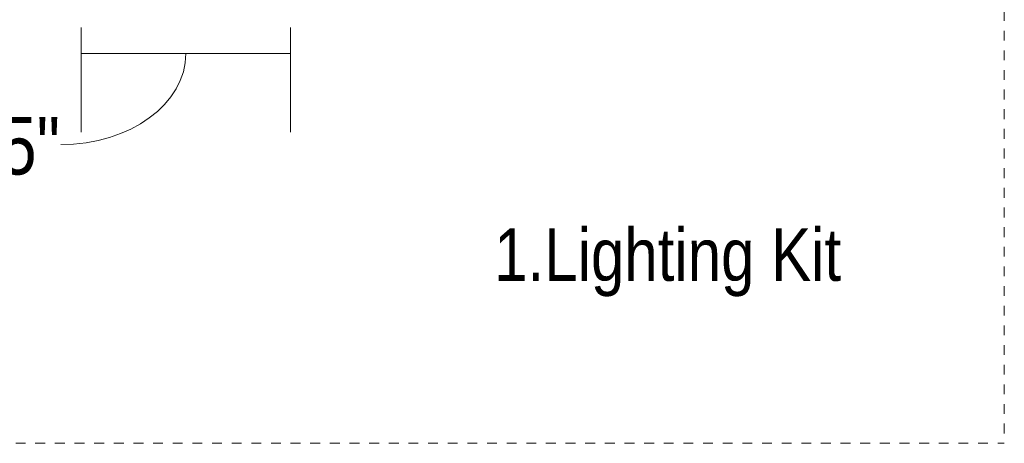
# Model space of a CAD drawing. Header units: millimetres. Extents: x 5724 to 11786, y -2894 to 7544.
# Tile 40 of 46: x 11485 to 11786, y 1571 to 1700. Entities that reach past the tile are written whole.
import ezdxf

# ---------------------------------------------------------------- set-up
doc = ezdxf.new("R2010")
doc.units = ezdxf.units.MM
doc.linetypes.add('Dash', pattern=[6, 3, -3])
doc.layers.add('A-ANNO-DIMS', color=7, linetype='Dash', lineweight=9, true_color=0xd2d2d2)
doc.layers.add('A-ANNO-DIMS-8', color=7, linetype='Continuous', lineweight=9)
doc.layers.add('G-ANNO-TEXT', color=7, linetype='Continuous', lineweight=9)
doc.styles.add('Arial Narrow_2', font='ARIALN.TTF', dxfattribs={"height": 17.6})
doc.styles.add('Arial Narrow_3', font='ARIALN.TTF', dxfattribs={"height": 16})
doc.dimstyles.new('FARO_-_2_2mm_Arial_Narrow_mm_Inch_Left_2', dxfattribs={"dimscale": 304.8, "dimtxt": 18.012385, "dimasz": 0, "dimexe": 0.07874, "dimexo": 0.0625, "dimgap": 0.013123, "dimtad": 1, "dimdec": 0, "dimzin": 0, "dimdsep": 46, "dimtxsty": 'Arial Narrow_2', "dimblk1": 'NONE', "dimblk2": 'NONE', "dimsah": 1, "dimcen": 0.09, "dimadec": 0, "dimazin": 0, "dimtfac": 1, "dimtdec": 4, "dimtix": 1, "dimtmove": 1, "dimatfit": 3, "dimfxl": 0.026247, "dimfxlon": 1, "dimtvp": 1, "dimtolj": 1, "dimtzin": 0, "dimarcsym": 2})

# ---------------------------------------------------------------- blocks, each defined once
blk = doc.blocks.new('DIMBLOCK11-Alzado_PDF_kl')
at = {"layer": 'A-ANNO-DIMS-8', "color": 251, "true_color": 0x5b5b5b, "transparency": 16777216}
for p, q in [((11503.58, 1697.89), (11503.58, 1665.89)), ((11503.58, 1689.89), (11503.58, 1697.89)), ((11567.58, 1697.89), (11567.58, 1665.89)), ((11567.58, 1689.89), (11567.58, 1697.89)), ((11503.58, 1689.89), (11567.58, 1689.89))]:
    blk.add_line(p, q, dxfattribs=at)
blk.add_ellipse((11497.37, 1689.89), major_axis=(38.22, 0), ratio=0.727331, start_param=4.712389, end_param=6.283185, dxfattribs=at)
at = {"layer": 'A-ANNO-DIMS-8', "color": 0, "transparency": 16777216, "insert": (11407.02, 1670.54), "char_height": 17.6, "width": 108.4174, "attachment_point": 1, "line_spacing_factor": 0.974696, "style": 'Arial Narrow_2'}
blk.add_mtext('Ø64 / 2.5"', dxfattribs=at)
blk = doc.blocks.new('_None')

msp = doc.modelspace()

# ---------------------------------------------------------------- linework, layer by layer
at = {"layer": 'A-ANNO-DIMS'}
for p in [(11785.58, 2368.86), (11285.58, 1570.86)]:
    msp.add_line(p, (11785.58, 1570.86), dxfattribs=at)

# ---------------------------------------------------------------- texts
at = {"layer": 'G-ANNO-TEXT', "color": 251, "true_color": 0x5b5b5b, "insert": (11629.77, 1636.47), "char_height": 16, "width": 133.4008, "attachment_point": 1, "style": 'Arial Narrow_3'}
msp.add_mtext('1.Lighting Kit', dxfattribs=at)

# ---------------------------------------------------------------- dimensions: what is measured, and where the dimension line sits
at = {"layer": 'A-ANNO-DIMS', "color": 251, "linetype": 'Continuous', "true_color": 0x5b5b5b}
dim = msp.add_linear_dim(base=(11567.58, 1689.89), p1=(11503.58, 1697.89), p2=(11567.58, 1697.89), text='Ø<>', dimstyle='FARO_-_2_2mm_Arial_Narrow_mm_Inch_Left_2', override={"dimpost": '<>', "dimfxl": 64.000326}, dxfattribs=at)
dim.commit()
dim.dimension.update_dxf_attribs({"geometry": 'DIMBLOCK11-Alzado_PDF_kl', "text_midpoint": (11461.23, 1658.81), "dimtype": 160})

doc.saveas('drawing.dxf')
